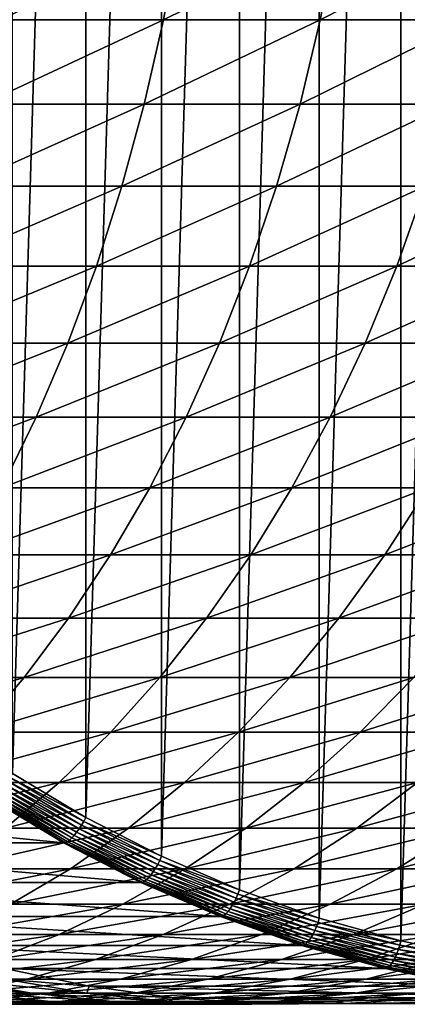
# Model space of a CAD drawing. Header units: metres. Extents: x 39 to 253, y -38 to 38.
# Tile 37 of 55: x 232 to 236, y -15 to -5. Entities that reach past the tile are written whole.
import ezdxf

# ---------------------------------------------------------------- set-up
doc = ezdxf.new("R2010")
doc.units = ezdxf.units.M
doc.layers.add('solid_26008053', color=7, linetype='CONTINUOUS')

msp = doc.modelspace()

# ---------------------------------------------------------------- linework, layer by layer
at = {"layer": 'solid_26008053'}
for points in [[(236.974457, 14.511519, -34.121166), (236.974457, -14.51152, -34.121166), (236.105179, -14.331337, -34.437557)], [(236.105179, 14.331337, -34.437557), (236.974457, 14.511519, -34.121166), (236.105179, -14.331337, -34.437557)], [(236.105179, 14.331337, -34.437557), (236.105179, -14.331337, -34.437557), (235.248566, -14.092256, -34.74934)], [(235.248566, 14.092255, -34.74934), (236.105179, 14.331337, -34.437557), (235.248566, -14.092256, -34.74934)], [(235.248566, 14.092255, -34.74934), (235.248566, -14.092256, -34.74934), (234.408051, -13.795234, -35.05526)], [(234.408051, 13.795233, -35.05526), (235.248566, 14.092255, -34.74934), (234.408051, -13.795234, -35.05526)], [(234.408051, 13.795233, -35.05526), (234.408051, -13.795234, -35.05526), (233.587204, -13.441528, -35.354023)], [(233.587204, 13.441527, -35.354027), (234.408051, 13.795233, -35.05526), (233.587204, -13.441528, -35.354023)], [(233.587204, 13.441527, -35.354027), (233.587204, -13.441528, -35.354023), (232.789307, -13.032556, -35.644436)], [(232.789307, 13.032556, -35.644436), (233.587204, 13.441527, -35.354027), (232.789307, -13.032556, -35.644436)], [(232.789307, 13.032556, -35.644436), (232.789307, -13.032556, -35.644436), (232.0177, -12.570024, -35.925282)], [(232.0177, 12.570024, -35.925282), (232.789307, 13.032556, -35.644436), (232.0177, -12.570024, -35.925282)], [(233.772156, -3.730348, 3.864783), (232.049362, -3.730348, 5.192833), (231.893616, -4.635255, 4.981036)], [(233.606979, -4.635255, 3.660255), (233.772156, -3.730348, 3.864783), (231.893616, -4.635255, 4.981036)], [(235.433044, -3.730348, 2.460088), (233.772156, -3.730348, 3.864783), (233.606979, -4.635255, 3.660255)], [(235.258774, -4.635255, 2.26325), (235.433044, -3.730348, 2.460088), (233.606979, -4.635255, 3.660255)], [(237.028625, -3.730348, 0.981631), (235.433044, -3.730348, 2.460088), (235.258774, -4.635255, 2.26325)], [(236.845627, -4.635255, 0.792885), (237.028625, -3.730348, 0.981631), (235.258774, -4.635255, 2.26325)], [(233.606979, -4.635255, 3.660255), (231.893616, -4.635255, 4.981036), (231.704514, -5.521868, 4.723882)], [(233.406418, -5.521868, 3.411928), (233.606979, -4.635255, 3.660255), (231.704514, -5.521868, 4.723882)], [(235.258774, -4.635255, 2.26325), (233.606979, -4.635255, 3.660255), (233.406418, -5.521868, 3.411928)], [(235.04718, -5.521868, 2.024258), (235.258774, -4.635255, 2.26325), (233.406418, -5.521868, 3.411928)], [(236.845627, -4.635255, 0.792885), (235.258774, -4.635255, 2.26325), (235.04718, -5.521868, 2.024258)], [(236.623428, -5.521868, 0.563719), (236.845627, -4.635255, 0.792885), (235.04718, -5.521868, 2.024258)], [(233.406418, -5.521868, 3.411928), (231.704514, -5.521868, 4.723882), (231.482788, -6.386689, 4.422387)], [(233.17128, -6.386689, 3.12078), (233.406418, -5.521868, 3.411928), (231.482788, -6.386689, 4.422387)], [(235.04718, -5.521868, 2.024258), (233.406418, -5.521868, 3.411928), (233.17128, -6.386689, 3.12078)], [(234.799103, -6.386689, 1.744056), (235.04718, -5.521868, 2.024258), (233.17128, -6.386689, 3.12078)], [(236.623428, -5.521868, 0.563719), (235.04718, -5.521868, 2.024258), (234.799103, -6.386689, 1.744056)], [(236.362915, -6.386689, 0.295038), (236.623428, -5.521868, 0.563719), (234.799103, -6.386689, 1.744056)], [(233.17128, -6.386689, 3.12078), (231.482788, -6.386689, 4.422387), (231.22934, -7.226305, 4.077739)], [(232.902481, -7.226305, 2.787962), (233.17128, -6.386689, 3.12078), (231.22934, -7.226305, 4.077739)], [(234.799103, -6.386689, 1.744056), (233.17128, -6.386689, 3.12078), (232.902481, -7.226305, 2.787962)], [(234.515518, -7.226305, 1.423749), (234.799103, -6.386689, 1.744056), (232.902481, -7.226305, 2.787962)], [(236.362915, -6.386689, 0.295038), (234.799103, -6.386689, 1.744056), (234.515518, -7.226305, 1.423749)], [(236.065109, -7.226305, -0.0121), (236.362915, -6.386689, 0.295038), (234.515518, -7.226305, 1.423749)], [(237.859512, -6.386689, -1.223303), (236.362915, -6.386689, 0.295038), (236.065109, -7.226305, -0.0121)], [(237.548111, -7.226305, -1.516641), (237.859512, -6.386689, -1.223303), (236.065109, -7.226305, -0.0121)], [(232.902481, -7.226305, 2.787962), (231.22934, -7.226305, 4.077739), (230.94516, -8.037402, 3.691298)], [(232.601105, -8.037402, 2.414785), (232.902481, -7.226305, 2.787962), (230.94516, -8.037402, 3.691298)], [(234.515518, -7.226305, 1.423749), (232.902481, -7.226305, 2.787962), (232.601105, -8.037402, 2.414785)], [(234.19754, -8.037402, 1.064602), (234.515518, -7.226305, 1.423749), (232.601105, -8.037402, 2.414785)], [(236.065109, -7.226305, -0.0121), (234.515518, -7.226305, 1.423749), (234.19754, -8.037402, 1.064602)], [(235.731201, -8.037402, -0.356481), (236.065109, -7.226305, -0.0121), (234.19754, -8.037402, 1.064602)], [(237.548111, -7.226305, -1.516641), (236.065109, -7.226305, -0.0121), (235.731201, -8.037402, -0.356481)], [(237.198959, -8.037402, -1.84555), (237.548111, -7.226305, -1.516641), (235.731201, -8.037402, -0.356481)], [(232.601105, -8.037402, 2.414785), (230.94516, -8.037402, 3.691298), (230.631378, -8.816779, 3.264592)], [(232.268311, -8.816779, 2.002724), (232.601105, -8.037402, 2.414785), (230.631378, -8.816779, 3.264592)], [(234.19754, -8.037402, 1.064602), (232.601105, -8.037402, 2.414785), (232.268311, -8.816779, 2.002724)], [(233.846436, -8.816779, 0.668032), (234.19754, -8.037402, 1.064602), (232.268311, -8.816779, 2.002724)], [(235.731201, -8.037402, -0.356481), (234.19754, -8.037402, 1.064602), (233.846436, -8.816779, 0.668032)], [(235.362503, -8.816779, -0.736747), (235.731201, -8.037402, -0.356481), (233.846436, -8.816779, 0.668032)], [(237.198959, -8.037402, -1.84555), (235.731201, -8.037402, -0.356481), (235.362503, -8.816779, -0.736747)], [(236.813416, -8.816779, -2.208731), (237.198959, -8.037402, -1.84555), (235.362503, -8.816779, -0.736747)], [(232.268311, -8.816779, 2.002724), (230.631378, -8.816779, 3.264592), (230.289215, -9.561359, 2.799302)], [(231.905426, -9.561359, 1.553405), (232.268311, -8.816779, 2.002724), (230.289215, -9.561359, 2.799302)], [(233.846436, -8.816779, 0.668032), (232.268311, -8.816779, 2.002724), (231.905426, -9.561359, 1.553405)], [(233.463577, -9.561359, 0.235604), (233.846436, -8.816779, 0.668032), (231.905426, -9.561359, 1.553405)], [(235.362503, -8.816779, -0.736747), (233.846436, -8.816779, 0.668032), (233.463577, -9.561359, 0.235604)], [(234.960464, -9.561359, -1.151396), (235.362503, -8.816779, -0.736747), (233.463577, -9.561359, 0.235604)], [(236.813416, -8.816779, -2.208731), (235.362503, -8.816779, -0.736747), (234.960464, -9.561359, -1.151396)], [(236.393005, -9.561359, -2.604751), (236.813416, -8.816779, -2.208731), (234.960464, -9.561359, -1.151396)], [(233.463577, -9.561359, 0.235604), (231.905426, -9.561359, 1.553405), (231.513885, -10.268207, 1.068599)], [(233.050491, -10.268207, -0.230975), (233.463577, -9.561359, 0.235604), (231.513885, -10.268207, 1.068599)], [(234.960464, -9.561359, -1.151396), (233.463577, -9.561359, 0.235604), (233.050491, -10.268207, -0.230975)], [(234.526672, -10.268207, -1.598792), (234.960464, -9.561359, -1.151396), (233.050491, -10.268207, -0.230975)], [(236.393005, -9.561359, -2.604751), (234.960464, -9.561359, -1.151396), (234.526672, -10.268207, -1.598792)], [(235.939407, -10.268207, -3.032047), (236.393005, -9.561359, -2.604751), (234.526672, -10.268207, -1.598792)], [(237.75827, -9.561359, -4.12148), (236.393005, -9.561359, -2.604751), (235.939407, -10.268207, -3.032047)], [(237.285782, -10.268207, -4.527799), (237.75827, -9.561359, -4.12148), (235.939407, -10.268207, -3.032047)], [(233.050491, -10.268207, -0.230975), (231.513885, -10.268207, 1.068599), (231.09523, -10.934529, 0.550222)], [(232.608795, -10.934529, -0.729864), (233.050491, -10.268207, -0.230975), (231.09523, -10.934529, 0.550222)], [(234.526672, -10.268207, -1.598792), (233.050491, -10.268207, -0.230975), (232.608795, -10.934529, -0.729864)], [(234.062836, -10.934529, -2.07717), (234.526672, -10.268207, -1.598792), (232.608795, -10.934529, -0.729864)], [(235.939407, -10.268207, -3.032047), (234.526672, -10.268207, -1.598792), (234.062836, -10.934529, -2.07717)], [(235.454391, -10.934529, -3.488932), (235.939407, -10.268207, -3.032047), (234.062836, -10.934529, -2.07717)], [(237.285782, -10.268207, -4.527799), (235.939407, -10.268207, -3.032047), (235.454391, -10.934529, -3.488932)], [(236.780579, -10.934529, -4.962255), (237.285782, -10.268207, -4.527799), (235.454391, -10.934529, -3.488932)], [(232.608795, -10.934529, -0.729864), (231.09523, -10.934529, 0.550222), (230.651123, -11.557698, 0.000319)], [(232.140228, -11.557698, -1.259095), (232.608795, -10.934529, -0.729864), (230.651123, -11.557698, 0.000319)], [(234.062836, -10.934529, -2.07717), (232.608795, -10.934529, -0.729864), (232.140228, -11.557698, -1.259095)], [(233.570801, -11.557698, -2.584642), (234.062836, -10.934529, -2.07717), (232.140228, -11.557698, -1.259095)], [(235.454391, -10.934529, -3.488932), (234.062836, -10.934529, -2.07717), (233.570801, -11.557698, -2.584642)], [(234.939865, -11.557698, -3.973604), (235.454391, -10.934529, -3.488932), (233.570801, -11.557698, -2.584642)], [(236.780579, -10.934529, -4.962255), (235.454391, -10.934529, -3.488932), (234.939865, -11.557698, -3.973604)], [(236.244644, -11.557698, -5.423132), (236.780579, -10.934529, -4.962255), (234.939865, -11.557698, -3.973604)], [(232.140228, -11.557698, -1.259095), (230.651123, -11.557698, 0.000319), (230.183304, -12.135255, -0.578941)], [(231.646667, -12.135255, -1.816577), (232.140228, -11.557698, -1.259095), (230.183304, -12.135255, -0.578941)], [(233.570801, -11.557698, -2.584642), (232.140228, -11.557698, -1.259095), (231.646667, -12.135255, -1.816577)], [(233.05249, -12.135255, -3.119205), (233.570801, -11.557698, -2.584642), (231.646667, -12.135255, -1.816577)], [(234.939865, -11.557698, -3.973604), (233.570801, -11.557698, -2.584642), (233.05249, -12.135255, -3.119205)], [(234.397888, -12.135255, -4.48415), (234.939865, -11.557698, -3.973604), (233.05249, -12.135255, -3.119205)], [(236.244644, -11.557698, -5.423132), (234.939865, -11.557698, -3.973604), (234.397888, -12.135255, -4.48415)], [(235.680099, -12.135255, -5.908614), (236.244644, -11.557698, -5.423132), (234.397888, -12.135255, -4.48415)], [(237.482452, -11.557698, -6.930254), (236.244644, -11.557698, -5.423132), (235.680099, -12.135255, -5.908614)], [(236.896515, -12.135255, -7.389675), (237.482452, -11.557698, -6.930254), (235.680099, -12.135255, -5.908614)], [(233.05249, -12.135255, -3.119205), (231.646667, -12.135255, -1.816577), (231.13002, -12.664919, -2.400113)], [(232.509949, -12.664919, -3.678748), (233.05249, -12.135255, -3.119205), (231.13002, -12.664919, -2.400113)], [(234.397888, -12.135255, -4.48415), (233.05249, -12.135255, -3.119205), (232.509949, -12.664919, -3.678748)], [(233.830582, -12.664919, -5.018555), (234.397888, -12.135255, -4.48415), (232.509949, -12.664919, -3.678748)], [(235.680099, -12.135255, -5.908614), (234.397888, -12.135255, -4.48415), (233.830582, -12.664919, -5.018555)], [(235.089188, -12.664919, -6.416784), (235.680099, -12.135255, -5.908614), (233.830582, -12.664919, -5.018555)], [(236.896515, -12.135255, -7.389675), (235.680099, -12.135255, -5.908614), (235.089188, -12.664919, -6.416784)], [(236.283188, -12.664919, -7.870567), (236.896515, -12.135255, -7.389675), (235.089188, -12.664919, -6.416784)], [(231.968597, -12.649607, -35.927635), (231.994659, -12.610413, -35.929794), (232.768646, -13.074288, -35.648087)], [(231.994659, -12.610413, -35.929794), (232.0177, -12.570024, -35.925282), (232.789307, -13.032556, -35.644436)], [(232.768646, -13.074288, -35.648087), (231.994659, -12.610413, -35.929794), (232.789307, -13.032556, -35.644436)], [(232.509949, -12.664919, -3.678748), (231.13002, -12.664919, -2.400113), (230.592361, -13.1446, -3.007397)], [(231.945343, -13.1446, -4.261065), (232.509949, -12.664919, -3.678748), (230.592361, -13.1446, -3.007397)], [(231.858139, -12.778075, -35.851875), (231.885315, -12.751887, -35.8801), (232.667984, -13.220967, -35.595234)], [(231.885315, -12.751887, -35.8801), (231.913239, -12.721228, -35.902477), (232.694016, -13.189179, -35.618294)], [(232.667984, -13.220967, -35.595234), (231.885315, -12.751887, -35.8801), (232.694016, -13.189179, -35.618294)], [(231.913239, -12.721228, -35.902477), (231.941223, -12.686852, -35.918453), (232.71991, -13.153539, -35.63504)], [(232.694016, -13.189179, -35.618294), (231.913239, -12.721228, -35.902477), (232.71991, -13.153539, -35.63504)], [(231.941223, -12.686852, -35.918453), (231.968597, -12.649607, -35.927635), (232.74498, -13.114923, -35.645054)], [(232.71991, -13.153539, -35.63504), (231.941223, -12.686852, -35.918453), (232.74498, -13.114923, -35.645054)], [(233.830582, -12.664919, -5.018555), (232.509949, -12.664919, -3.678748), (231.945343, -13.1446, -4.261065)], [(233.240173, -13.1446, -5.574709), (233.830582, -12.664919, -5.018555), (231.945343, -13.1446, -4.261065)], [(232.74498, -13.114923, -35.645054), (231.968597, -12.649607, -35.927635), (232.768646, -13.074288, -35.648087)], [(235.089188, -12.664919, -6.416784), (233.830582, -12.664919, -5.018555), (233.240173, -13.1446, -5.574709)], [(234.474213, -13.1446, -6.945635), (235.089188, -12.664919, -6.416784), (233.240173, -13.1446, -5.574709)], [(236.283188, -12.664919, -7.870567), (235.089188, -12.664919, -6.416784), (234.474213, -13.1446, -6.945635)], [(235.644897, -13.1446, -8.37103), (236.283188, -12.664919, -7.870567), (234.474213, -13.1446, -6.945635)], [(237.410126, -12.664919, -9.376922), (236.283188, -12.664919, -7.870567), (235.644897, -13.1446, -8.37103)], [(236.749832, -13.1446, -9.847971), (237.410126, -12.664919, -9.376922), (235.644897, -13.1446, -8.37103)], [(232.557129, -13.298989, -35.409691), (228.555496, -13.298989, -24.415287), (227.768204, -12.827142, -24.701836)], [(231.769836, -12.827142, -35.696239), (232.557129, -13.298989, -35.409691), (227.768204, -12.827142, -24.701836)], [(232.574783, -13.295715, -35.453205), (231.769836, -12.827142, -35.696239), (231.787689, -12.823983, -35.739685)], [(232.574783, -13.295715, -35.453205), (232.557129, -13.298989, -35.409691), (231.769836, -12.827142, -35.696239)], [(231.787689, -12.823983, -35.739685), (231.808731, -12.814573, -35.780788), (232.595245, -13.285958, -35.494522)], [(232.574783, -13.295715, -35.453205), (231.787689, -12.823983, -35.739685), (232.595245, -13.285958, -35.494522)], [(231.808731, -12.814573, -35.780788), (231.832397, -12.799144, -35.818497), (232.617966, -13.269961, -35.532574)], [(232.595245, -13.285958, -35.494522), (231.808731, -12.814573, -35.780788), (232.617966, -13.269961, -35.532574)], [(231.832397, -12.799144, -35.818497), (231.858139, -12.778075, -35.851875), (232.642426, -13.248118, -35.566422)], [(232.617966, -13.269961, -35.532574), (231.832397, -12.799144, -35.818497), (232.642426, -13.248118, -35.566422)], [(232.642426, -13.248118, -35.566422), (231.858139, -12.778075, -35.851875), (232.667984, -13.220967, -35.595234)], [(232.768646, -13.074288, -35.648087), (232.789307, -13.032556, -35.644436), (233.587204, -13.441528, -35.354023)], [(233.240173, -13.1446, -5.574709), (231.945343, -13.1446, -4.261065), (231.360886, -13.572406, -4.863857)], [(232.629028, -13.572406, -6.150419), (233.240173, -13.1446, -5.574709), (231.360886, -13.572406, -4.863857)], [(234.474213, -13.1446, -6.945635), (233.240173, -13.1446, -5.574709), (232.629028, -13.572406, -6.150419)], [(233.837601, -13.572406, -7.493081), (234.474213, -13.1446, -6.945635), (232.629028, -13.572406, -6.150419)], [(232.694016, -13.189179, -35.618294), (232.71991, -13.153539, -35.63504), (233.52507, -13.566175, -35.34198)], [(232.71991, -13.153539, -35.63504), (232.74498, -13.114923, -35.645054), (233.547791, -13.526349, -35.352852)], [(233.52507, -13.566175, -35.34198), (232.71991, -13.153539, -35.63504), (233.547791, -13.526349, -35.352852)], [(232.74498, -13.114923, -35.645054), (232.768646, -13.074288, -35.648087), (233.56897, -13.484439, -35.356796)], [(233.547791, -13.526349, -35.352852), (232.74498, -13.114923, -35.645054), (233.56897, -13.484439, -35.356796)], [(233.56897, -13.484439, -35.356796), (232.768646, -13.074288, -35.648087), (233.587204, -13.441528, -35.354023)], [(235.644897, -13.1446, -8.37103), (234.474213, -13.1446, -6.945635), (233.837601, -13.572406, -7.493081)], [(234.984161, -13.572406, -8.889091), (235.644897, -13.1446, -8.37103), (233.837601, -13.572406, -7.493081)], [(236.749832, -13.1446, -9.847971), (235.644897, -13.1446, -8.37103), (234.984161, -13.572406, -8.889091)], [(236.06633, -13.572406, -10.335583), (236.749832, -13.1446, -9.847971), (234.984161, -13.572406, -8.889091)], [(237.786774, -13.1446, -11.373428), (236.749832, -13.1446, -9.847971), (236.06633, -13.572406, -10.335583)], [(237.081879, -13.572406, -11.829591), (237.786774, -13.1446, -11.373428), (236.06633, -13.572406, -10.335583)], [(232.595245, -13.285958, -35.494522), (232.617966, -13.269961, -35.532574), (233.430267, -13.686251, -35.236919)], [(232.617966, -13.269961, -35.532574), (232.642426, -13.248118, -35.566422), (233.453384, -13.663722, -35.271255)], [(233.430267, -13.686251, -35.236919), (232.617966, -13.269961, -35.532574), (233.453384, -13.663722, -35.271255)], [(232.642426, -13.248118, -35.566422), (232.667984, -13.220967, -35.595234), (233.47728, -13.63572, -35.300671)], [(233.453384, -13.663722, -35.271255), (232.642426, -13.248118, -35.566422), (233.47728, -13.63572, -35.300671)], [(232.667984, -13.220967, -35.595234), (232.694016, -13.189179, -35.618294), (233.501373, -13.602935, -35.32444)], [(233.47728, -13.63572, -35.300671), (232.667984, -13.220967, -35.595234), (233.501373, -13.602935, -35.32444)], [(233.501373, -13.602935, -35.32444), (232.694016, -13.189179, -35.618294), (233.52507, -13.566175, -35.34198)], [(233.371216, -13.716189, -35.113388), (229.369568, -13.716189, -24.118986), (228.555496, -13.298989, -24.415287)], [(232.557129, -13.298989, -35.409691), (233.371216, -13.716189, -35.113388), (228.555496, -13.298989, -24.415287)], [(233.388672, -13.712812, -35.156979), (232.557129, -13.298989, -35.409691), (232.574783, -13.295715, -35.453205)], [(233.388672, -13.712812, -35.156979), (233.371216, -13.716189, -35.113388), (232.557129, -13.298989, -35.409691)], [(232.574783, -13.295715, -35.453205), (232.595245, -13.285958, -35.494522), (233.408524, -13.702749, -35.198513)], [(233.388672, -13.712812, -35.156979), (232.574783, -13.295715, -35.453205), (233.408524, -13.702749, -35.198513)], [(233.408524, -13.702749, -35.198513), (232.595245, -13.285958, -35.494522), (233.430267, -13.686251, -35.236919)], [(233.56897, -13.484439, -35.356796), (233.587204, -13.441528, -35.354023), (234.408051, -13.795234, -35.05526)], [(232.629028, -13.572406, -6.150419), (231.360886, -13.572406, -4.863857), (230.758881, -13.946648, -5.484744)], [(231.999512, -13.946648, -6.743411), (232.629028, -13.572406, -6.150419), (230.758881, -13.946648, -5.484744)], [(233.837601, -13.572406, -7.493081), (232.629028, -13.572406, -6.150419), (231.999512, -13.946648, -6.743411)], [(233.1819, -13.946648, -8.056962), (233.837601, -13.572406, -7.493081), (231.999512, -13.946648, -6.743411)], [(234.984161, -13.572406, -8.889091), (233.837601, -13.572406, -7.493081), (233.1819, -13.946648, -8.056962)], [(234.303589, -13.946648, -9.422703), (234.984161, -13.572406, -8.889091), (233.1819, -13.946648, -8.056962)], [(233.501373, -13.602935, -35.32444), (233.52507, -13.566175, -35.34198), (234.353439, -13.923066, -35.040482)], [(233.52507, -13.566175, -35.34198), (233.547791, -13.526349, -35.352852), (234.373734, -13.882193, -35.052238)], [(234.353439, -13.923066, -35.040482), (233.52507, -13.566175, -35.34198), (234.373734, -13.882193, -35.052238)], [(233.547791, -13.526349, -35.352852), (233.56897, -13.484439, -35.356796), (234.392349, -13.839179, -35.05711)], [(234.373734, -13.882193, -35.052238), (233.547791, -13.526349, -35.352852), (234.392349, -13.839179, -35.05711)], [(234.392349, -13.839179, -35.05711), (233.56897, -13.484439, -35.356796), (234.408051, -13.795234, -35.05526)], [(236.06633, -13.572406, -10.335583), (234.984161, -13.572406, -8.889091), (234.303589, -13.946648, -9.422703)], [(235.362289, -13.946648, -10.837832), (236.06633, -13.572406, -10.335583), (234.303589, -13.946648, -9.422703)], [(237.081879, -13.572406, -11.829591), (236.06633, -13.572406, -10.335583), (235.362289, -13.946648, -10.837832)], [(236.355835, -13.946648, -12.299447), (237.081879, -13.572406, -11.829591), (235.362289, -13.946648, -10.837832)], [(233.430267, -13.686251, -35.236919), (233.453384, -13.663722, -35.271255), (234.287704, -14.023179, -34.967587)], [(233.453384, -13.663722, -35.271255), (233.47728, -13.63572, -35.300671), (234.309891, -13.99444, -34.997623)], [(234.287704, -14.023179, -34.967587), (233.453384, -13.663722, -35.271255), (234.309891, -13.99444, -34.997623)], [(233.47728, -13.63572, -35.300671), (233.501373, -13.602935, -35.32444), (234.331985, -13.960793, -35.022125)], [(234.309891, -13.99444, -34.997623), (233.47728, -13.63572, -35.300671), (234.331985, -13.960793, -35.022125)], [(234.331985, -13.960793, -35.022125), (233.501373, -13.602935, -35.32444), (234.353439, -13.923066, -35.040482)], [(234.20874, -14.077026, -34.808556), (230.207092, -14.077026, -23.814152), (229.369568, -13.716189, -24.118986)], [(233.371216, -13.716189, -35.113388), (234.20874, -14.077026, -34.808556), (229.369568, -13.716189, -24.118986)], [(234.225983, -14.07356, -34.852219), (233.371216, -13.716189, -35.113388), (233.388672, -13.712812, -35.156979)], [(234.225983, -14.07356, -34.852219), (234.20874, -14.077026, -34.808556), (233.371216, -13.716189, -35.113388)], [(233.388672, -13.712812, -35.156979), (233.408524, -13.702749, -35.198513), (234.245224, -14.063233, -34.893978)], [(234.225983, -14.07356, -34.852219), (233.388672, -13.712812, -35.156979), (234.245224, -14.063233, -34.893978)], [(233.408524, -13.702749, -35.198513), (233.430267, -13.686251, -35.236919), (234.265976, -14.0463, -34.932751)], [(234.245224, -14.063233, -34.893978), (233.408524, -13.702749, -35.198513), (234.265976, -14.0463, -34.932751)], [(234.265976, -14.0463, -34.932751), (233.430267, -13.686251, -35.236919), (234.287704, -14.023179, -34.967587)], [(234.353439, -13.923066, -35.040482), (234.373734, -13.882193, -35.052238), (235.219391, -14.18099, -34.744446)], [(234.373734, -13.882193, -35.052238), (234.392349, -13.839179, -35.05711), (235.235382, -14.137051, -34.750271)], [(235.219391, -14.18099, -34.744446), (234.373734, -13.882193, -35.052238), (235.235382, -14.137051, -34.750271)], [(234.392349, -13.839179, -35.05711), (234.408051, -13.795234, -35.05526), (235.248566, -14.092256, -34.74934)], [(235.235382, -14.137051, -34.750271), (234.392349, -13.839179, -35.05711), (235.248566, -14.092256, -34.74934)], [(233.1819, -13.946648, -8.056962), (231.999512, -13.946648, -6.743411), (231.354156, -14.265848, -7.351346)], [(232.509674, -14.265848, -8.635052), (233.1819, -13.946648, -8.056962), (231.354156, -14.265848, -7.351346)], [(234.303589, -13.946648, -9.422703), (233.1819, -13.946648, -8.056962), (232.509674, -14.265848, -8.635052)], [(233.605865, -14.265848, -9.969762), (234.303589, -13.946648, -9.422703), (232.509674, -14.265848, -8.635052)], [(235.362289, -13.946648, -10.837832), (234.303589, -13.946648, -9.422703), (233.605865, -14.265848, -9.969762)], [(234.640518, -14.265848, -11.352737), (235.362289, -13.946648, -10.837832), (233.605865, -14.265848, -9.969762)], [(234.287704, -14.023179, -34.967587), (234.309891, -13.99444, -34.997623), (235.162384, -14.295653, -34.687344)], [(234.309891, -13.99444, -34.997623), (234.331985, -13.960793, -35.022125), (235.182434, -14.261282, -34.712585)], [(235.162384, -14.295653, -34.687344), (234.309891, -13.99444, -34.997623), (235.182434, -14.261282, -34.712585)], [(234.331985, -13.960793, -35.022125), (234.353439, -13.923066, -35.040482), (235.201584, -14.222744, -34.731777)], [(235.182434, -14.261282, -34.712585), (234.331985, -13.960793, -35.022125), (235.201584, -14.222744, -34.731777)], [(235.201584, -14.222744, -34.731777), (234.353439, -13.923066, -35.040482), (235.219391, -14.18099, -34.744446)], [(236.355835, -13.946648, -12.299447), (235.362289, -13.946648, -10.837832), (234.640518, -14.265848, -11.352737)], [(235.611481, -14.265848, -12.781143), (236.355835, -13.946648, -12.299447), (234.640518, -14.265848, -11.352737)], [(237.282181, -13.946648, -13.80455), (236.355835, -13.946648, -12.299447), (235.611481, -14.265848, -12.781143)], [(236.516785, -14.265848, -14.252048), (237.282181, -13.946648, -13.80455), (235.611481, -14.265848, -12.781143)], [(235.066254, -14.380018, -34.496441), (231.064621, -14.380018, -23.502037), (230.207092, -14.077026, -23.814152)], [(234.20874, -14.077026, -34.808556), (235.066254, -14.380018, -34.496441), (230.207092, -14.077026, -23.814152)], [(235.083298, -14.376477, -34.54018), (234.20874, -14.077026, -34.808556), (234.225983, -14.07356, -34.852219)], [(235.083298, -14.376477, -34.54018), (235.066254, -14.380018, -34.496441), (234.20874, -14.077026, -34.808556)], [(234.225983, -14.07356, -34.852219), (234.245224, -14.063233, -34.893978), (235.101913, -14.365928, -34.582169)], [(235.083298, -14.376477, -34.54018), (234.225983, -14.07356, -34.852219), (235.101913, -14.365928, -34.582169)], [(234.245224, -14.063233, -34.893978), (234.265976, -14.0463, -34.932751), (235.121628, -14.34863, -34.621319)], [(235.101913, -14.365928, -34.582169), (234.245224, -14.063233, -34.893978), (235.121628, -14.34863, -34.621319)], [(234.265976, -14.0463, -34.932751), (234.287704, -14.023179, -34.967587), (235.141953, -14.325011, -34.656666)], [(235.121628, -14.34863, -34.621319), (234.265976, -14.0463, -34.932751), (235.141953, -14.325011, -34.656666)], [(235.141953, -14.325011, -34.656666), (234.287704, -14.023179, -34.967587), (235.162384, -14.295653, -34.687344)], [(235.235382, -14.137051, -34.750271), (235.248566, -14.092256, -34.74934), (236.105179, -14.331337, -34.437557)], [(235.201584, -14.222744, -34.731777), (235.219391, -14.18099, -34.744446), (236.081299, -14.421515, -34.430733)], [(235.219391, -14.18099, -34.744446), (235.235382, -14.137051, -34.750271), (236.09462, -14.376831, -34.437531)], [(236.081299, -14.421515, -34.430733), (235.219391, -14.18099, -34.744446), (236.09462, -14.376831, -34.437531)], [(236.09462, -14.376831, -34.437531), (235.235382, -14.137051, -34.750271), (236.105179, -14.331337, -34.437557)], [(232.509674, -14.265848, -8.635052), (231.354156, -14.265848, -7.351346), (230.695465, -14.528748, -7.971824)], [(231.823563, -14.528748, -9.225069), (232.509674, -14.265848, -8.635052), (230.695465, -14.528748, -7.971824)], [(233.605865, -14.265848, -9.969762), (232.509674, -14.265848, -8.635052), (231.823563, -14.528748, -9.225069)], [(232.893753, -14.528748, -10.528108), (233.605865, -14.265848, -9.969762), (231.823563, -14.528748, -9.225069)], [(234.640518, -14.265848, -11.352737), (233.605865, -14.265848, -9.969762), (232.893753, -14.528748, -10.528108)], [(233.903854, -14.528748, -11.878267), (234.640518, -14.265848, -11.352737), (232.893753, -14.528748, -10.528108)], [(235.611481, -14.265848, -12.781143), (234.640518, -14.265848, -11.352737), (233.903854, -14.528748, -11.878267)], [(234.851776, -14.528748, -13.272779), (235.611481, -14.265848, -12.781143), (233.903854, -14.528748, -11.878267)], [(236.516785, -14.265848, -14.252048), (235.611481, -14.265848, -12.781143), (234.851776, -14.528748, -13.272779)], [(235.735596, -14.528748, -14.708781), (236.516785, -14.265848, -14.252048), (234.851776, -14.528748, -13.272779)], [(235.141953, -14.325011, -34.656666), (235.162384, -14.295653, -34.687344), (236.031265, -14.538124, -34.371094)], [(235.162384, -14.295653, -34.687344), (235.182434, -14.261282, -34.712585), (236.049225, -14.503169, -34.397102)], [(236.031265, -14.538124, -34.371094), (235.162384, -14.295653, -34.687344), (236.049225, -14.503169, -34.397102)], [(235.182434, -14.261282, -34.712585), (235.201584, -14.222744, -34.731777), (236.06604, -14.463977, -34.417145)], [(236.049225, -14.503169, -34.397102), (235.182434, -14.261282, -34.712585), (236.06604, -14.463977, -34.417145)], [(236.06604, -14.463977, -34.417145), (235.201584, -14.222744, -34.731777), (236.081299, -14.421515, -34.430733)], [(237.354538, -14.265848, -15.762436), (236.516785, -14.265848, -14.252048), (235.735596, -14.528748, -14.708781)], [(236.553482, -14.528748, -16.183329), (237.354538, -14.265848, -15.762436), (235.735596, -14.528748, -14.708781)], [(235.940262, -14.623919, -34.178329), (231.938629, -14.623919, -23.183926), (231.064621, -14.380018, -23.502037)], [(235.066254, -14.380018, -34.496441), (235.940262, -14.623919, -34.178329), (231.064621, -14.380018, -23.502037)], [(235.957092, -14.620317, -34.222149), (235.066254, -14.380018, -34.496441), (235.083298, -14.376477, -34.54018)], [(235.957092, -14.620317, -34.222149), (235.940262, -14.623919, -34.178329), (235.066254, -14.380018, -34.496441)], [(235.083298, -14.376477, -34.54018), (235.101913, -14.365928, -34.582169), (235.975067, -14.60959, -34.264366)], [(235.957092, -14.620317, -34.222149), (235.083298, -14.376477, -34.54018), (235.975067, -14.60959, -34.264366)], [(235.101913, -14.365928, -34.582169), (235.121628, -14.34863, -34.621319), (235.993729, -14.591999, -34.303898)], [(235.975067, -14.60959, -34.264366), (235.101913, -14.365928, -34.582169), (235.993729, -14.591999, -34.303898)], [(235.121628, -14.34863, -34.621319), (235.141953, -14.325011, -34.656666), (236.012619, -14.567979, -34.339771)], [(235.993729, -14.591999, -34.303898), (235.121628, -14.34863, -34.621319), (236.012619, -14.567979, -34.339771)], [(236.012619, -14.567979, -34.339771), (235.141953, -14.325011, -34.656666), (236.031265, -14.538124, -34.371094)], [(236.081299, -14.421515, -34.430733), (236.09462, -14.376831, -34.437531), (236.966537, -14.557533, -34.120182)], [(236.09462, -14.376831, -34.437531), (236.105179, -14.331337, -34.437557), (236.974457, -14.51152, -34.121166)], [(236.966537, -14.557533, -34.120182), (236.09462, -14.376831, -34.437531), (236.974457, -14.51152, -34.121166)], [(236.031265, -14.538124, -34.371094), (236.049225, -14.503169, -34.397102), (236.928802, -14.685459, -34.076962)], [(236.049225, -14.503169, -34.397102), (236.06604, -14.463977, -34.417145), (236.943237, -14.645775, -34.09787)], [(236.928802, -14.685459, -34.076962), (236.049225, -14.503169, -34.397102), (236.943237, -14.645775, -34.09787)], [(236.06604, -14.463977, -34.417145), (236.081299, -14.421515, -34.430733), (236.955917, -14.602779, -34.112396)], [(236.943237, -14.645775, -34.09787), (236.06604, -14.463977, -34.417145), (236.955917, -14.602779, -34.112396)], [(236.955917, -14.602779, -34.112396), (236.081299, -14.421515, -34.430733), (236.966537, -14.557533, -34.120182)], [(232.893753, -14.528748, -10.528108), (231.823563, -14.528748, -9.225069), (231.126297, -14.734309, -9.824685)], [(232.170059, -14.734309, -11.095537), (232.893753, -14.528748, -10.528108), (231.126297, -14.734309, -9.824685)], [(233.903854, -14.528748, -11.878267), (232.893753, -14.528748, -10.528108), (232.170059, -14.734309, -11.095537)], [(233.155212, -14.734309, -12.412347), (233.903854, -14.528748, -11.878267), (232.170059, -14.734309, -11.095537)], [(234.851776, -14.528748, -13.272779), (233.903854, -14.528748, -11.878267), (233.155212, -14.734309, -12.412347)], [(234.079712, -14.734309, -13.772412), (234.851776, -14.528748, -13.272779), (233.155212, -14.734309, -12.412347)], [(235.735596, -14.528748, -14.708781), (234.851776, -14.528748, -13.272779), (234.079712, -14.734309, -13.772412)], [(234.941696, -14.734309, -15.172944), (235.735596, -14.528748, -14.708781), (234.079712, -14.734309, -13.772412)], [(236.553482, -14.528748, -16.183329), (235.735596, -14.528748, -14.708781), (234.941696, -14.734309, -15.172944)], [(235.73938, -14.734309, -16.611069), (236.553482, -14.528748, -16.183329), (234.941696, -14.734309, -15.172944)], [(237.303757, -14.528748, -17.693398), (236.553482, -14.528748, -16.183329), (235.73938, -14.734309, -16.611069)], [(236.47113, -14.734309, -18.083836), (237.303757, -14.528748, -17.693398), (235.73938, -14.734309, -16.611069)], [(235.957092, -14.620317, -34.222149), (235.975067, -14.60959, -34.264366), (236.861084, -14.793218, -33.941879)], [(235.975067, -14.60959, -34.264366), (235.993729, -14.591999, -34.303898), (236.878693, -14.775406, -33.9818)], [(236.861084, -14.793218, -33.941879), (235.975067, -14.60959, -34.264366), (236.878693, -14.775406, -33.9818)], [(235.993729, -14.591999, -34.303898), (236.012619, -14.567979, -34.339771), (236.896118, -14.751084, -34.0182)], [(236.878693, -14.775406, -33.9818), (235.993729, -14.591999, -34.303898), (236.896118, -14.751084, -34.0182)], [(236.012619, -14.567979, -34.339771), (236.031265, -14.538124, -34.371094), (236.912964, -14.720854, -34.050186)], [(236.896118, -14.751084, -34.0182), (236.012619, -14.567979, -34.339771), (236.912964, -14.720854, -34.050186)], [(236.912964, -14.720854, -34.050186), (236.031265, -14.538124, -34.371094), (236.928802, -14.685459, -34.076962)], [(231.938629, -14.623919, -23.183926), (232.825531, -14.807727, -22.86112), (231.942947, -14.734309, -21.741976)], [(236.827164, -14.807727, -33.855526), (232.825531, -14.807727, -22.86112), (231.938629, -14.623919, -23.183926)], [(235.940262, -14.623919, -34.178329), (236.827164, -14.807727, -33.855526), (231.938629, -14.623919, -23.183926)], [(236.843765, -14.804081, -33.899422), (235.940262, -14.623919, -34.178329), (235.957092, -14.620317, -34.222149)], [(236.843765, -14.804081, -33.899422), (236.827164, -14.807727, -33.855526), (235.940262, -14.623919, -34.178329)], [(236.843765, -14.804081, -33.899422), (235.957092, -14.620317, -34.222149), (236.861084, -14.793218, -33.941879)], [(232.170059, -14.734309, -11.095537), (231.126297, -14.734309, -9.824685), (230.420624, -14.881721, -10.431534)], [(231.437637, -14.881721, -11.669811), (232.170059, -14.734309, -11.095537), (230.420624, -14.881721, -10.431534)], [(232.224152, -14.881721, -20.075338), (231.586945, -14.881721, -18.792828), (230.763016, -14.734309, -19.225727)], [(231.381485, -14.734309, -20.470488), (232.224152, -14.881721, -20.075338), (230.763016, -14.734309, -19.225727)], [(232.802658, -14.881721, -21.385387), (232.224152, -14.881721, -20.075338), (231.381485, -14.734309, -20.470488)], [(231.942947, -14.734309, -21.741976), (232.802658, -14.881721, -21.385387), (231.381485, -14.734309, -20.470488)], [(233.155212, -14.734309, -12.412347), (232.170059, -14.734309, -11.095537), (231.437637, -14.881721, -11.669811)], [(232.397522, -14.881721, -12.952868), (233.155212, -14.734309, -12.412347), (231.437637, -14.881721, -11.669811)], [(232.825531, -14.807727, -22.86112), (232.802658, -14.881721, -21.385387), (231.942947, -14.734309, -21.741976)], [(234.079712, -14.734309, -13.772412), (233.155212, -14.734309, -12.412347), (232.397522, -14.881721, -12.952868)], [(233.29834, -14.881721, -14.278072), (234.079712, -14.734309, -13.772412), (232.397522, -14.881721, -12.952868)], [(232.825531, -14.807727, -22.86112), (233.721664, -14.930687, -22.534952), (232.802658, -14.881721, -21.385387)], [(237.723312, -14.930687, -33.529354), (233.721664, -14.930687, -22.534952), (232.825531, -14.807727, -22.86112)], [(236.827164, -14.807727, -33.855526), (237.723312, -14.930687, -33.529354), (232.825531, -14.807727, -22.86112)], [(234.941696, -14.734309, -15.172944), (234.079712, -14.734309, -13.772412), (233.29834, -14.881721, -14.278072)], [(234.138229, -14.881721, -15.642705), (234.941696, -14.734309, -15.172944), (233.29834, -14.881721, -14.278072)], [(235.73938, -14.734309, -16.611069), (234.941696, -14.734309, -15.172944), (234.138229, -14.881721, -15.642705)], [(234.915466, -14.881721, -17.043968), (235.73938, -14.734309, -16.611069), (234.138229, -14.881721, -15.642705)], [(236.47113, -14.734309, -18.083836), (235.73938, -14.734309, -16.611069), (234.915466, -14.881721, -17.043968)], [(235.628448, -14.881721, -18.478985), (236.47113, -14.734309, -18.083836), (234.915466, -14.881721, -17.043968)], [(237.135437, -14.734309, -19.588226), (236.47113, -14.734309, -18.083836), (235.628448, -14.881721, -18.478985)], [(236.275742, -14.881721, -19.944815), (237.135437, -14.734309, -19.588226), (235.628448, -14.881721, -18.478985)], [(232.397522, -14.881721, -12.952868), (231.437637, -14.881721, -11.669811), (230.699371, -14.970401, -12.248664)], [(231.633804, -14.970401, -13.497699), (232.397522, -14.881721, -12.952868), (230.699371, -14.970401, -12.248664)], [(232.417419, -14.970401, -18.356476), (231.702179, -14.970401, -17.066977), (230.892303, -14.881721, -17.540483)], [(231.586945, -14.881721, -18.792828), (232.417419, -14.970401, -18.356476), (230.892303, -14.881721, -17.540483)], [(233.073547, -14.970401, -19.67704), (232.417419, -14.970401, -18.356476), (231.586945, -14.881721, -18.792828)], [(232.224152, -14.881721, -20.075338), (233.073547, -14.970401, -19.67704), (231.586945, -14.881721, -18.792828)], [(233.29834, -14.881721, -14.278072), (232.397522, -14.881721, -12.952868), (231.633804, -14.970401, -13.497699)], [(232.510742, -14.970401, -14.787764), (233.29834, -14.881721, -14.278072), (231.633804, -14.970401, -13.497699)], [(233.669205, -14.970401, -21.025957), (233.073547, -14.970401, -19.67704), (232.224152, -14.881721, -20.075338)], [(232.802658, -14.881721, -21.385387), (233.669205, -14.970401, -21.025957), (232.224152, -14.881721, -20.075338)], [(234.138229, -14.881721, -15.642705), (233.29834, -14.881721, -14.278072), (232.510742, -14.970401, -14.787764)], [(233.328354, -14.970401, -16.116211), (234.138229, -14.881721, -15.642705), (232.510742, -14.970401, -14.787764)], [(233.721664, -14.930687, -22.534952), (233.669205, -14.970401, -21.025957), (232.802658, -14.881721, -21.385387)], [(234.915466, -14.881721, -17.043968), (234.138229, -14.881721, -15.642705), (233.328354, -14.970401, -16.116211)], [(234.084976, -14.970401, -17.480318), (234.915466, -14.881721, -17.043968), (233.328354, -14.970401, -16.116211)], [(235.628448, -14.881721, -18.478985), (234.915466, -14.881721, -17.043968), (234.084976, -14.970401, -17.480318)], [(234.779068, -14.970401, -18.877285), (235.628448, -14.881721, -18.478985), (234.084976, -14.970401, -17.480318)], [(236.275742, -14.881721, -19.944815), (235.628448, -14.881721, -18.478985), (234.779068, -14.970401, -18.877285)], [(235.40918, -14.970401, -20.304247), (236.275742, -14.881721, -19.944815), (234.779068, -14.970401, -18.877285)], [(236.428635, -14.930687, -21.549698), (236.275742, -14.881721, -19.944815), (235.40918, -14.970401, -20.304247)], [(232.510742, -14.970401, -14.787764), (231.633804, -14.970401, -13.497699), (230.867065, -15, -14.044688)], [(231.720016, -15, -15.299475), (232.510742, -14.970401, -14.787764), (230.867065, -15, -14.044688)], [(232.515259, -15, -16.591595), (231.720016, -15, -15.299475), (230.929276, -14.970401, -15.811185)], [(231.702179, -14.970401, -17.066977), (232.515259, -15, -16.591595), (230.929276, -14.970401, -15.811185)], [(233.251205, -15, -17.918398), (232.515259, -15, -16.591595), (231.702179, -14.970401, -17.066977)], [(232.417419, -14.970401, -18.356476), (233.251205, -15, -17.918398), (231.702179, -14.970401, -17.066977)], [(233.328354, -14.970401, -16.116211), (232.510742, -14.970401, -14.787764), (231.720016, -15, -15.299475)], [(232.515259, -15, -16.591595), (233.328354, -14.970401, -16.116211), (231.720016, -15, -15.299475)], [(233.9263, -15, -19.277163), (233.251205, -15, -17.918398), (232.417419, -14.970401, -18.356476)], [(233.073547, -14.970401, -19.67704), (233.9263, -15, -19.277163), (232.417419, -14.970401, -18.356476)], [(234.084976, -14.970401, -17.480318), (233.328354, -14.970401, -16.116211), (232.515259, -15, -16.591595)], [(233.251205, -15, -17.918398), (234.084976, -14.970401, -17.480318), (232.515259, -15, -16.591595)], [(234.5392, -15, -20.665102), (233.9263, -15, -19.277163), (233.073547, -14.970401, -19.67704)], [(233.669205, -14.970401, -21.025957), (234.5392, -15, -20.665102), (233.073547, -14.970401, -19.67704)], [(234.779068, -14.970401, -18.877285), (234.084976, -14.970401, -17.480318), (233.251205, -15, -17.918398)], [(233.9263, -15, -19.277163), (234.779068, -14.970401, -18.877285), (233.251205, -15, -17.918398)], [(233.721664, -14.930687, -22.534952), (234.623367, -14.992293, -22.20676), (233.669205, -14.970401, -21.025957)], [(234.623367, -14.992293, -22.20676), (234.5392, -15, -20.665102), (233.669205, -14.970401, -21.025957)], [(238.625015, -14.992293, -33.201164), (234.623367, -14.992293, -22.20676), (233.721664, -14.930687, -22.534952)], [(237.723312, -14.930687, -33.529354), (238.625015, -14.992293, -33.201164), (233.721664, -14.930687, -22.534952)], [(235.40918, -14.970401, -20.304247), (234.779068, -14.970401, -18.877285), (233.9263, -15, -19.277163)], [(234.5392, -15, -20.665102), (235.40918, -14.970401, -20.304247), (233.9263, -15, -19.277163)], [(235.526932, -14.992293, -21.877892), (235.40918, -14.970401, -20.304247), (234.5392, -15, -20.665102)], [(234.623367, -14.992293, -22.20676), (235.526932, -14.992293, -21.877892), (234.5392, -15, -20.665102)], [(239.528564, -14.992293, -32.872295), (235.526932, -14.992293, -21.877892), (234.623367, -14.992293, -22.20676)], [(238.625015, -14.992293, -33.201164), (239.528564, -14.992293, -32.872295), (234.623367, -14.992293, -22.20676)], [(235.526932, -14.992293, -21.877892), (236.428635, -14.930687, -21.549698), (235.40918, -14.970401, -20.304247)], [(240.430267, -14.930687, -32.544102), (236.428635, -14.930687, -21.549698), (235.526932, -14.992293, -21.877892)], [(239.528564, -14.992293, -32.872295), (240.430267, -14.930687, -32.544102), (235.526932, -14.992293, -21.877892)]]:
    msp.add_3dface(points, dxfattribs=at)

doc.saveas('drawing.dxf')
